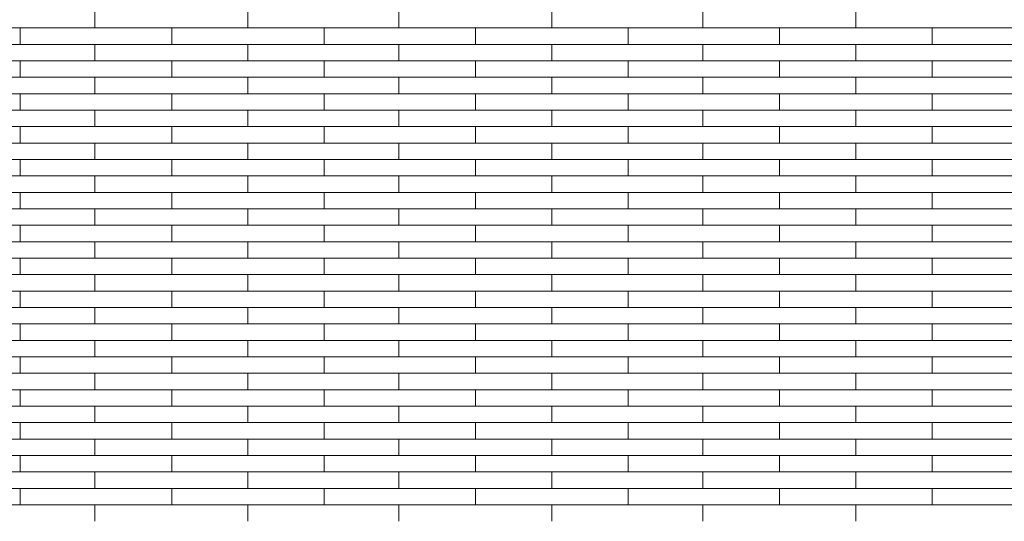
# Model space of a CAD drawing. Header units: millimetres. Extents: x -94445 to -15191, y 1000 to 18261.
# Tile 75 of 108: x -44545 to -42606, y 12665 to 13652. Entities that reach past the tile are written whole.
import ezdxf

# ---------------------------------------------------------------- set-up
doc = ezdxf.new("R2010")
doc.units = ezdxf.units.MM
doc.header["$LTSCALE"] = 0.5
doc.header["$MEASUREMENT"] = 0
doc.linetypes.add('PLINE', pattern=[0])
doc.layers.add('26-- Yttertak', color=7, linetype='Continuous')
doc.layers.add('262- Taktekking', color=7, linetype='Continuous', lineweight=0)

# ---------------------------------------------------------------- blocks, each defined once
blk = doc.blocks.new('*X19')
at = {"layer": '262- Taktekking', "linetype": 'PLINE'}
for p, q in [((-44397.2, 13636), (-44397.2, 13668.4)), ((-44095.7, 13636), (-44095.7, 13668.4)), ((-43798.7, 13636), (-43798.7, 13668.4)), ((-43497.2, 13636), (-43497.2, 13668.4)), ((-43200.2, 13636), (-43200.2, 13668.4)), ((-42898.7, 13636), (-42898.7, 13668.4)), ((-44844.2, 13636), (-44544.2, 13636)), ((-44544.2, 13603.7), (-44544.2, 13636)), ((-44544.2, 13636), (-44245.7, 13636)), ((-44245.7, 13636), (-43945.7, 13636)), ((-44245.7, 13603.7), (-44245.7, 13636)), ((-43945.7, 13603.7), (-43945.7, 13636)), ((-43945.7, 13636), (-43647.2, 13636)), ((-43647.2, 13636), (-43347.2, 13636)), ((-43647.2, 13603.7), (-43647.2, 13636)), ((-43347.2, 13603.7), (-43347.2, 13636)), ((-43347.2, 13636), (-43048.7, 13636)), ((-43048.7, 13636), (-42748.7, 13636)), ((-43048.7, 13603.7), (-43048.7, 13636)), ((-42748.7, 13603.7), (-42748.7, 13636)), ((-42748.7, 13636), (-42450.2, 13636)), ((-44844.2, 13603.7), (-44544.2, 13603.7)), ((-44544.2, 13603.7), (-44245.7, 13603.7)), ((-44397.2, 13571.3), (-44397.2, 13603.7)), ((-44245.7, 13603.7), (-43945.7, 13603.7)), ((-44245.7, 13603.7), (-44146.2, 13603.7)), ((-44146.2, 13603.7), (-43947.2, 13603.7)), ((-44095.7, 13571.3), (-44095.7, 13603.7)), ((-43945.7, 13603.7), (-43647.2, 13603.7)), ((-43798.7, 13571.3), (-43798.7, 13603.7)), ((-43647.2, 13603.7), (-43347.2, 13603.7)), ((-43647.2, 13603.7), (-43547.7, 13603.7)), ((-43547.7, 13603.7), (-43348.7, 13603.7)), ((-43497.2, 13571.3), (-43497.2, 13603.7)), ((-43347.2, 13603.7), (-43048.7, 13603.7)), ((-43200.2, 13571.3), (-43200.2, 13603.7)), ((-43048.7, 13603.7), (-42748.7, 13603.7)), ((-43048.7, 13603.7), (-42949.2, 13603.7)), ((-42949.2, 13603.7), (-42750.2, 13603.7)), ((-42898.7, 13571.3), (-42898.7, 13603.7)), ((-42748.7, 13603.7), (-42450.2, 13603.7)), ((-44844.2, 13571.3), (-44544.2, 13571.3)), ((-44544.2, 13539), (-44544.2, 13571.3)), ((-44544.2, 13571.3), (-44245.7, 13571.3)), ((-44245.7, 13571.3), (-43945.7, 13571.3)), ((-44245.7, 13539), (-44245.7, 13571.3)), ((-43945.7, 13539), (-43945.7, 13571.3)), ((-43945.7, 13571.3), (-43647.2, 13571.3)), ((-43647.2, 13571.3), (-43347.2, 13571.3)), ((-43647.2, 13539), (-43647.2, 13571.3)), ((-43347.2, 13539), (-43347.2, 13571.3)), ((-43347.2, 13571.3), (-43048.7, 13571.3)), ((-43048.7, 13571.3), (-42748.7, 13571.3)), ((-43048.7, 13539), (-43048.7, 13571.3)), ((-42748.7, 13539), (-42748.7, 13571.3)), ((-42748.7, 13571.3), (-42450.2, 13571.3)), ((-44844.2, 13539), (-44544.2, 13539)), ((-44544.2, 13539), (-44245.7, 13539)), ((-44397.2, 13506.6), (-44397.2, 13539)), ((-44245.7, 13539), (-43945.7, 13539)), ((-44245.7, 13539), (-44146.2, 13539)), ((-44146.2, 13539), (-43947.2, 13539)), ((-44095.7, 13506.6), (-44095.7, 13539)), ((-43945.7, 13539), (-43647.2, 13539)), ((-43798.7, 13506.6), (-43798.7, 13539)), ((-43647.2, 13539), (-43347.2, 13539)), ((-43647.2, 13539), (-43547.7, 13539)), ((-43547.7, 13539), (-43348.7, 13539)), ((-43497.2, 13506.6), (-43497.2, 13539)), ((-43347.2, 13539), (-43048.7, 13539)), ((-43200.2, 13506.6), (-43200.2, 13539)), ((-43048.7, 13539), (-42748.7, 13539)), ((-43048.7, 13539), (-42949.2, 13539)), ((-42949.2, 13539), (-42750.2, 13539)), ((-42898.7, 13506.6), (-42898.7, 13539)), ((-42748.7, 13539), (-42450.2, 13539)), ((-44844.2, 13506.6), (-44544.2, 13506.6)), ((-44544.2, 13474.3), (-44544.2, 13506.6)), ((-44544.2, 13506.6), (-44245.7, 13506.6)), ((-44245.7, 13506.6), (-43945.7, 13506.6)), ((-44245.7, 13474.3), (-44245.7, 13506.6)), ((-43945.7, 13474.3), (-43945.7, 13506.6)), ((-43945.7, 13506.6), (-43647.2, 13506.6)), ((-43647.2, 13506.6), (-43347.2, 13506.6)), ((-43647.2, 13474.3), (-43647.2, 13506.6)), ((-43347.2, 13474.3), (-43347.2, 13506.6)), ((-43347.2, 13506.6), (-43048.7, 13506.6)), ((-43048.7, 13506.6), (-42748.7, 13506.6)), ((-43048.7, 13474.3), (-43048.7, 13506.6)), ((-42748.7, 13474.3), (-42748.7, 13506.6)), ((-42748.7, 13506.6), (-42450.2, 13506.6)), ((-44844.2, 13474.3), (-44544.2, 13474.3)), ((-44544.2, 13474.3), (-44245.7, 13474.3)), ((-44397.2, 13441.9), (-44397.2, 13474.3)), ((-44245.7, 13474.3), (-43945.7, 13474.3)), ((-44245.7, 13474.3), (-44146.2, 13474.3)), ((-44146.2, 13474.3), (-43947.2, 13474.3)), ((-44095.7, 13441.9), (-44095.7, 13474.3)), ((-43945.7, 13474.3), (-43647.2, 13474.3)), ((-43798.7, 13441.9), (-43798.7, 13474.3)), ((-43647.2, 13474.3), (-43347.2, 13474.3)), ((-43647.2, 13474.3), (-43547.7, 13474.3)), ((-43547.7, 13474.3), (-43348.7, 13474.3)), ((-43497.2, 13441.9), (-43497.2, 13474.3)), ((-43347.2, 13474.3), (-43048.7, 13474.3)), ((-43200.2, 13441.9), (-43200.2, 13474.3)), ((-43048.7, 13474.3), (-42748.7, 13474.3)), ((-43048.7, 13474.3), (-42949.2, 13474.3)), ((-42949.2, 13474.3), (-42750.2, 13474.3)), ((-42898.7, 13441.9), (-42898.7, 13474.3)), ((-42748.7, 13474.3), (-42450.2, 13474.3)), ((-44844.2, 13441.9), (-44544.2, 13441.9)), ((-44544.2, 13409.6), (-44544.2, 13441.9)), ((-44544.2, 13441.9), (-44245.7, 13441.9)), ((-44245.7, 13441.9), (-43945.7, 13441.9)), ((-44245.7, 13409.6), (-44245.7, 13441.9)), ((-43945.7, 13409.6), (-43945.7, 13441.9)), ((-43945.7, 13441.9), (-43647.2, 13441.9)), ((-43647.2, 13441.9), (-43347.2, 13441.9)), ((-43647.2, 13409.6), (-43647.2, 13441.9)), ((-43347.2, 13409.6), (-43347.2, 13441.9)), ((-43347.2, 13441.9), (-43048.7, 13441.9)), ((-43048.7, 13441.9), (-42748.7, 13441.9)), ((-43048.7, 13409.6), (-43048.7, 13441.9)), ((-42748.7, 13409.6), (-42748.7, 13441.9)), ((-42748.7, 13441.9), (-42450.2, 13441.9)), ((-44844.2, 13409.6), (-44544.2, 13409.6)), ((-44544.2, 13409.6), (-44245.7, 13409.6)), ((-44397.2, 13377.2), (-44397.2, 13409.6)), ((-44245.7, 13409.6), (-43945.7, 13409.6)), ((-44245.7, 13409.6), (-44146.2, 13409.6)), ((-44146.2, 13409.6), (-43947.2, 13409.6)), ((-44095.7, 13377.2), (-44095.7, 13409.6)), ((-43945.7, 13409.6), (-43647.2, 13409.6)), ((-43798.7, 13377.2), (-43798.7, 13409.6)), ((-43647.2, 13409.6), (-43347.2, 13409.6)), ((-43647.2, 13409.6), (-43547.7, 13409.6)), ((-43547.7, 13409.6), (-43348.7, 13409.6)), ((-43497.2, 13377.2), (-43497.2, 13409.6)), ((-43347.2, 13409.6), (-43048.7, 13409.6)), ((-43200.2, 13377.2), (-43200.2, 13409.6)), ((-43048.7, 13409.6), (-42748.7, 13409.6)), ((-43048.7, 13409.6), (-42949.2, 13409.6)), ((-42949.2, 13409.6), (-42750.2, 13409.6)), ((-42898.7, 13377.2), (-42898.7, 13409.6)), ((-42748.7, 13409.6), (-42450.2, 13409.6)), ((-44844.2, 13377.2), (-44544.2, 13377.2)), ((-44544.2, 13344.9), (-44544.2, 13377.2)), ((-44544.2, 13377.2), (-44245.7, 13377.2)), ((-44245.7, 13377.2), (-43945.7, 13377.2)), ((-44245.7, 13344.9), (-44245.7, 13377.2)), ((-43945.7, 13344.9), (-43945.7, 13377.2)), ((-43945.7, 13377.2), (-43647.2, 13377.2)), ((-43647.2, 13377.2), (-43347.2, 13377.2)), ((-43647.2, 13344.9), (-43647.2, 13377.2)), ((-43347.2, 13344.9), (-43347.2, 13377.2)), ((-43347.2, 13377.2), (-43048.7, 13377.2)), ((-43048.7, 13377.2), (-42748.7, 13377.2)), ((-43048.7, 13344.9), (-43048.7, 13377.2)), ((-42748.7, 13344.9), (-42748.7, 13377.2)), ((-42748.7, 13377.2), (-42450.2, 13377.2)), ((-44844.2, 13344.9), (-44544.2, 13344.9)), ((-44544.2, 13344.9), (-44245.7, 13344.9)), ((-44397.2, 13312.5), (-44397.2, 13344.9)), ((-44245.7, 13344.9), (-43945.7, 13344.9)), ((-44245.7, 13344.9), (-44146.2, 13344.9)), ((-44146.2, 13344.9), (-43947.2, 13344.9)), ((-44095.7, 13312.5), (-44095.7, 13344.9)), ((-43945.7, 13344.9), (-43647.2, 13344.9)), ((-43798.7, 13312.5), (-43798.7, 13344.9)), ((-43647.2, 13344.9), (-43347.2, 13344.9)), ((-43647.2, 13344.9), (-43547.7, 13344.9)), ((-43547.7, 13344.9), (-43348.7, 13344.9)), ((-43497.2, 13312.5), (-43497.2, 13344.9)), ((-43347.2, 13344.9), (-43048.7, 13344.9)), ((-43200.2, 13312.5), (-43200.2, 13344.9)), ((-43048.7, 13344.9), (-42748.7, 13344.9)), ((-43048.7, 13344.9), (-42949.2, 13344.9)), ((-42949.2, 13344.9), (-42750.2, 13344.9)), ((-42898.7, 13312.5), (-42898.7, 13344.9)), ((-42748.7, 13344.9), (-42450.2, 13344.9)), ((-44844.2, 13312.5), (-44544.2, 13312.5)), ((-44544.2, 13280.2), (-44544.2, 13312.5)), ((-44544.2, 13312.5), (-44245.7, 13312.5)), ((-44245.7, 13312.5), (-43945.7, 13312.5)), ((-44245.7, 13280.2), (-44245.7, 13312.5)), ((-43945.7, 13280.2), (-43945.7, 13312.5)), ((-43945.7, 13312.5), (-43647.2, 13312.5)), ((-43647.2, 13312.5), (-43347.2, 13312.5)), ((-43647.2, 13280.2), (-43647.2, 13312.5)), ((-43347.2, 13280.2), (-43347.2, 13312.5)), ((-43347.2, 13312.5), (-43048.7, 13312.5)), ((-43048.7, 13312.5), (-42748.7, 13312.5)), ((-43048.7, 13280.2), (-43048.7, 13312.5)), ((-42748.7, 13280.2), (-42748.7, 13312.5)), ((-42748.7, 13312.5), (-42450.2, 13312.5)), ((-44844.2, 13280.2), (-44544.2, 13280.2)), ((-44544.2, 13280.2), (-44245.7, 13280.2)), ((-44397.2, 13247.8), (-44397.2, 13280.2)), ((-44245.7, 13280.2), (-43945.7, 13280.2)), ((-44245.7, 13280.2), (-44146.2, 13280.2)), ((-44146.2, 13280.2), (-43947.2, 13280.2)), ((-44095.7, 13247.8), (-44095.7, 13280.2)), ((-43945.7, 13280.2), (-43647.2, 13280.2)), ((-43798.7, 13247.8), (-43798.7, 13280.2)), ((-43647.2, 13280.2), (-43347.2, 13280.2)), ((-43647.2, 13280.2), (-43547.7, 13280.2)), ((-43547.7, 13280.2), (-43348.7, 13280.2)), ((-43497.2, 13247.8), (-43497.2, 13280.2)), ((-43347.2, 13280.2), (-43048.7, 13280.2)), ((-43200.2, 13247.8), (-43200.2, 13280.2)), ((-43048.7, 13280.2), (-42748.7, 13280.2)), ((-43048.7, 13280.2), (-42949.2, 13280.2)), ((-42949.2, 13280.2), (-42750.2, 13280.2)), ((-42898.7, 13247.8), (-42898.7, 13280.2)), ((-42748.7, 13280.2), (-42450.2, 13280.2)), ((-44844.2, 13247.8), (-44544.2, 13247.8)), ((-44544.2, 13215.5), (-44544.2, 13247.8)), ((-44544.2, 13247.8), (-44245.7, 13247.8)), ((-44245.7, 13247.8), (-43945.7, 13247.8)), ((-44245.7, 13215.5), (-44245.7, 13247.8)), ((-43945.7, 13215.5), (-43945.7, 13247.8)), ((-43945.7, 13247.8), (-43647.2, 13247.8)), ((-43647.2, 13247.8), (-43347.2, 13247.8)), ((-43647.2, 13215.5), (-43647.2, 13247.8)), ((-43347.2, 13215.5), (-43347.2, 13247.8)), ((-43347.2, 13247.8), (-43048.7, 13247.8)), ((-43048.7, 13247.8), (-42748.7, 13247.8)), ((-43048.7, 13215.5), (-43048.7, 13247.8)), ((-42748.7, 13215.5), (-42748.7, 13247.8)), ((-42748.7, 13247.8), (-42450.2, 13247.8)), ((-44844.2, 13215.5), (-44544.2, 13215.5)), ((-44544.2, 13215.5), (-44245.7, 13215.5)), ((-44397.2, 13183.1), (-44397.2, 13215.5)), ((-44245.7, 13215.5), (-43945.7, 13215.5)), ((-44245.7, 13215.5), (-44146.2, 13215.5)), ((-44146.2, 13215.5), (-43947.2, 13215.5)), ((-44095.7, 13183.1), (-44095.7, 13215.5)), ((-43945.7, 13215.5), (-43647.2, 13215.5)), ((-43798.7, 13183.1), (-43798.7, 13215.5)), ((-43647.2, 13215.5), (-43347.2, 13215.5)), ((-43647.2, 13215.5), (-43547.7, 13215.5)), ((-43547.7, 13215.5), (-43348.7, 13215.5)), ((-43497.2, 13183.1), (-43497.2, 13215.5)), ((-43347.2, 13215.5), (-43048.7, 13215.5)), ((-43200.2, 13183.1), (-43200.2, 13215.5)), ((-43048.7, 13215.5), (-42748.7, 13215.5)), ((-43048.7, 13215.5), (-42949.2, 13215.5)), ((-42949.2, 13215.5), (-42750.2, 13215.5)), ((-42898.7, 13183.1), (-42898.7, 13215.5)), ((-42748.7, 13215.5), (-42450.2, 13215.5)), ((-44844.2, 13183.1), (-44544.2, 13183.1)), ((-44544.2, 13150.8), (-44544.2, 13183.1)), ((-44544.2, 13183.1), (-44245.7, 13183.1)), ((-44245.7, 13183.1), (-43945.7, 13183.1)), ((-44245.7, 13150.8), (-44245.7, 13183.1)), ((-43945.7, 13150.8), (-43945.7, 13183.1)), ((-43945.7, 13183.1), (-43647.2, 13183.1)), ((-43647.2, 13183.1), (-43347.2, 13183.1)), ((-43647.2, 13150.8), (-43647.2, 13183.1)), ((-43347.2, 13150.8), (-43347.2, 13183.1)), ((-43347.2, 13183.1), (-43048.7, 13183.1)), ((-43048.7, 13183.1), (-42748.7, 13183.1)), ((-43048.7, 13150.8), (-43048.7, 13183.1)), ((-42748.7, 13150.8), (-42748.7, 13183.1)), ((-42748.7, 13183.1), (-42450.2, 13183.1)), ((-44844.2, 13150.8), (-44544.2, 13150.8)), ((-44544.2, 13150.8), (-44245.7, 13150.8)), ((-44397.2, 13118.4), (-44397.2, 13150.8)), ((-44245.7, 13150.8), (-43945.7, 13150.8)), ((-44245.7, 13150.8), (-44146.2, 13150.8)), ((-44146.2, 13150.8), (-43947.2, 13150.8)), ((-44095.7, 13118.4), (-44095.7, 13150.8)), ((-43945.7, 13150.8), (-43647.2, 13150.8)), ((-43798.7, 13118.4), (-43798.7, 13150.8)), ((-43647.2, 13150.8), (-43347.2, 13150.8)), ((-43647.2, 13150.8), (-43547.7, 13150.8)), ((-43547.7, 13150.8), (-43348.7, 13150.8)), ((-43497.2, 13118.4), (-43497.2, 13150.8)), ((-43347.2, 13150.8), (-43048.7, 13150.8)), ((-43200.2, 13118.4), (-43200.2, 13150.8)), ((-43048.7, 13150.8), (-42748.7, 13150.8)), ((-43048.7, 13150.8), (-42949.2, 13150.8)), ((-42949.2, 13150.8), (-42750.2, 13150.8)), ((-42898.7, 13118.4), (-42898.7, 13150.8)), ((-42748.7, 13150.8), (-42450.2, 13150.8)), ((-44844.2, 13118.4), (-44544.2, 13118.4)), ((-44544.2, 13086.1), (-44544.2, 13118.4)), ((-44544.2, 13118.4), (-44245.7, 13118.4)), ((-44245.7, 13118.4), (-43945.7, 13118.4)), ((-44245.7, 13086.1), (-44245.7, 13118.4)), ((-43945.7, 13086.1), (-43945.7, 13118.4)), ((-43945.7, 13118.4), (-43647.2, 13118.4)), ((-43647.2, 13118.4), (-43347.2, 13118.4)), ((-43647.2, 13086.1), (-43647.2, 13118.4)), ((-43347.2, 13086.1), (-43347.2, 13118.4)), ((-43347.2, 13118.4), (-43048.7, 13118.4)), ((-43048.7, 13118.4), (-42748.7, 13118.4)), ((-43048.7, 13086.1), (-43048.7, 13118.4)), ((-42748.7, 13086.1), (-42748.7, 13118.4)), ((-42748.7, 13118.4), (-42450.2, 13118.4)), ((-44844.2, 13086.1), (-44544.2, 13086.1)), ((-44544.2, 13086.1), (-44245.7, 13086.1)), ((-44397.2, 13053.7), (-44397.2, 13086.1)), ((-44245.7, 13086.1), (-43945.7, 13086.1)), ((-44245.7, 13086.1), (-44146.2, 13086.1)), ((-44146.2, 13086.1), (-43947.2, 13086.1)), ((-44095.7, 13053.7), (-44095.7, 13086.1)), ((-43945.7, 13086.1), (-43647.2, 13086.1)), ((-43798.7, 13053.7), (-43798.7, 13086.1)), ((-43647.2, 13086.1), (-43347.2, 13086.1)), ((-43647.2, 13086.1), (-43547.7, 13086.1)), ((-43547.7, 13086.1), (-43348.7, 13086.1)), ((-43497.2, 13053.7), (-43497.2, 13086.1)), ((-43347.2, 13086.1), (-43048.7, 13086.1)), ((-43200.2, 13053.7), (-43200.2, 13086.1)), ((-43048.7, 13086.1), (-42748.7, 13086.1)), ((-43048.7, 13086.1), (-42949.2, 13086.1)), ((-42949.2, 13086.1), (-42750.2, 13086.1)), ((-42898.7, 13053.7), (-42898.7, 13086.1)), ((-42748.7, 13086.1), (-42450.2, 13086.1)), ((-44844.2, 13053.7), (-44544.2, 13053.7)), ((-44544.2, 13021.4), (-44544.2, 13053.7)), ((-44544.2, 13053.7), (-44245.7, 13053.7)), ((-44245.7, 13053.7), (-43945.7, 13053.7)), ((-44245.7, 13021.4), (-44245.7, 13053.7)), ((-43945.7, 13021.4), (-43945.7, 13053.7)), ((-43945.7, 13053.7), (-43647.2, 13053.7)), ((-43647.2, 13053.7), (-43347.2, 13053.7)), ((-43647.2, 13021.4), (-43647.2, 13053.7)), ((-43347.2, 13021.4), (-43347.2, 13053.7)), ((-43347.2, 13053.7), (-43048.7, 13053.7)), ((-43048.7, 13053.7), (-42748.7, 13053.7)), ((-43048.7, 13021.4), (-43048.7, 13053.7)), ((-42748.7, 13021.4), (-42748.7, 13053.7)), ((-42748.7, 13053.7), (-42450.2, 13053.7)), ((-44844.2, 13021.4), (-44544.2, 13021.4)), ((-44544.2, 13021.4), (-44245.7, 13021.4)), ((-44397.2, 12989), (-44397.2, 13021.4)), ((-44245.7, 13021.4), (-43945.7, 13021.4)), ((-44245.7, 13021.4), (-44146.2, 13021.4)), ((-44146.2, 13021.4), (-43947.2, 13021.4)), ((-44095.7, 12989), (-44095.7, 13021.4)), ((-43945.7, 13021.4), (-43647.2, 13021.4)), ((-43798.7, 12989), (-43798.7, 13021.4)), ((-43647.2, 13021.4), (-43347.2, 13021.4)), ((-43647.2, 13021.4), (-43547.7, 13021.4)), ((-43547.7, 13021.4), (-43348.7, 13021.4)), ((-43497.2, 12989), (-43497.2, 13021.4)), ((-43347.2, 13021.4), (-43048.7, 13021.4)), ((-43200.2, 12989), (-43200.2, 13021.4)), ((-43048.7, 13021.4), (-42748.7, 13021.4)), ((-43048.7, 13021.4), (-42949.2, 13021.4)), ((-42949.2, 13021.4), (-42750.2, 13021.4)), ((-42898.7, 12989), (-42898.7, 13021.4)), ((-42748.7, 13021.4), (-42450.2, 13021.4)), ((-44844.2, 12989), (-44544.2, 12989)), ((-44544.2, 12956.6), (-44544.2, 12989)), ((-44544.2, 12989), (-44245.7, 12989)), ((-44245.7, 12989), (-43945.7, 12989)), ((-44245.7, 12956.6), (-44245.7, 12989)), ((-43945.7, 12956.6), (-43945.7, 12989)), ((-43945.7, 12989), (-43647.2, 12989)), ((-43647.2, 12989), (-43347.2, 12989)), ((-43647.2, 12956.6), (-43647.2, 12989)), ((-43347.2, 12956.6), (-43347.2, 12989)), ((-43347.2, 12989), (-43048.7, 12989)), ((-43048.7, 12989), (-42748.7, 12989)), ((-43048.7, 12956.6), (-43048.7, 12989)), ((-42748.7, 12956.6), (-42748.7, 12989)), ((-42748.7, 12989), (-42450.2, 12989)), ((-44844.2, 12956.6), (-44544.2, 12956.6)), ((-44544.2, 12956.6), (-44245.7, 12956.6)), ((-44397.2, 12924.3), (-44397.2, 12956.6)), ((-44245.7, 12956.6), (-43945.7, 12956.6)), ((-44245.7, 12956.6), (-44146.2, 12956.6)), ((-44146.2, 12956.6), (-43947.2, 12956.6)), ((-44095.7, 12924.3), (-44095.7, 12956.6)), ((-43945.7, 12956.6), (-43647.2, 12956.6)), ((-43798.7, 12924.3), (-43798.7, 12956.6)), ((-43647.2, 12956.6), (-43347.2, 12956.6)), ((-43647.2, 12956.6), (-43547.7, 12956.6)), ((-43547.7, 12956.6), (-43348.7, 12956.6)), ((-43497.2, 12924.3), (-43497.2, 12956.6)), ((-43347.2, 12956.6), (-43048.7, 12956.6)), ((-43200.2, 12924.3), (-43200.2, 12956.6)), ((-43048.7, 12956.6), (-42748.7, 12956.6)), ((-43048.7, 12956.6), (-42949.2, 12956.6)), ((-42949.2, 12956.6), (-42750.2, 12956.6)), ((-42898.7, 12924.3), (-42898.7, 12956.6)), ((-42748.7, 12956.6), (-42450.2, 12956.6)), ((-44844.2, 12924.3), (-44544.2, 12924.3)), ((-44544.2, 12891.9), (-44544.2, 12924.3)), ((-44544.2, 12924.3), (-44245.7, 12924.3)), ((-44245.7, 12924.3), (-43945.7, 12924.3)), ((-44245.7, 12891.9), (-44245.7, 12924.3)), ((-43945.7, 12891.9), (-43945.7, 12924.3)), ((-43945.7, 12924.3), (-43647.2, 12924.3)), ((-43647.2, 12924.3), (-43347.2, 12924.3)), ((-43647.2, 12891.9), (-43647.2, 12924.3)), ((-43347.2, 12891.9), (-43347.2, 12924.3)), ((-43347.2, 12924.3), (-43048.7, 12924.3)), ((-43048.7, 12924.3), (-42748.7, 12924.3)), ((-43048.7, 12891.9), (-43048.7, 12924.3)), ((-42748.7, 12891.9), (-42748.7, 12924.3)), ((-42748.7, 12924.3), (-42450.2, 12924.3)), ((-44844.2, 12891.9), (-44544.2, 12891.9)), ((-44544.2, 12891.9), (-44245.7, 12891.9)), ((-44397.2, 12859.6), (-44397.2, 12891.9)), ((-44245.7, 12891.9), (-43945.7, 12891.9)), ((-44245.7, 12891.9), (-44146.2, 12891.9)), ((-44146.2, 12891.9), (-43947.2, 12891.9)), ((-44095.7, 12859.6), (-44095.7, 12891.9)), ((-43945.7, 12891.9), (-43647.2, 12891.9)), ((-43798.7, 12859.6), (-43798.7, 12891.9)), ((-43647.2, 12891.9), (-43347.2, 12891.9)), ((-43647.2, 12891.9), (-43547.7, 12891.9)), ((-43547.7, 12891.9), (-43348.7, 12891.9)), ((-43497.2, 12859.6), (-43497.2, 12891.9)), ((-43347.2, 12891.9), (-43048.7, 12891.9)), ((-43200.2, 12859.6), (-43200.2, 12891.9)), ((-43048.7, 12891.9), (-42748.7, 12891.9)), ((-43048.7, 12891.9), (-42949.2, 12891.9)), ((-42949.2, 12891.9), (-42750.2, 12891.9)), ((-42898.7, 12859.6), (-42898.7, 12891.9)), ((-42748.7, 12891.9), (-42450.2, 12891.9)), ((-44844.2, 12859.6), (-44544.2, 12859.6)), ((-44544.2, 12827.2), (-44544.2, 12859.6)), ((-44544.2, 12859.6), (-44245.7, 12859.6)), ((-44245.7, 12859.6), (-43945.7, 12859.6)), ((-44245.7, 12827.2), (-44245.7, 12859.6)), ((-43945.7, 12827.2), (-43945.7, 12859.6)), ((-43945.7, 12859.6), (-43647.2, 12859.6)), ((-43647.2, 12859.6), (-43347.2, 12859.6)), ((-43647.2, 12827.2), (-43647.2, 12859.6)), ((-43347.2, 12827.2), (-43347.2, 12859.6)), ((-43347.2, 12859.6), (-43048.7, 12859.6)), ((-43048.7, 12859.6), (-42748.7, 12859.6)), ((-43048.7, 12827.2), (-43048.7, 12859.6)), ((-42748.7, 12827.2), (-42748.7, 12859.6)), ((-42748.7, 12859.6), (-42450.2, 12859.6)), ((-44844.2, 12827.2), (-44544.2, 12827.2)), ((-44544.2, 12827.2), (-44245.7, 12827.2)), ((-44397.2, 12794.9), (-44397.2, 12827.2)), ((-44245.7, 12827.2), (-43945.7, 12827.2)), ((-44245.7, 12827.2), (-44146.2, 12827.2)), ((-44146.2, 12827.2), (-43947.2, 12827.2)), ((-44095.7, 12794.9), (-44095.7, 12827.2)), ((-43945.7, 12827.2), (-43647.2, 12827.2)), ((-43798.7, 12794.9), (-43798.7, 12827.2)), ((-43647.2, 12827.2), (-43347.2, 12827.2)), ((-43647.2, 12827.2), (-43547.7, 12827.2)), ((-43547.7, 12827.2), (-43348.7, 12827.2)), ((-43497.2, 12794.9), (-43497.2, 12827.2)), ((-43347.2, 12827.2), (-43048.7, 12827.2)), ((-43200.2, 12794.9), (-43200.2, 12827.2)), ((-43048.7, 12827.2), (-42748.7, 12827.2)), ((-43048.7, 12827.2), (-42949.2, 12827.2)), ((-42949.2, 12827.2), (-42750.2, 12827.2)), ((-42898.7, 12794.9), (-42898.7, 12827.2)), ((-42748.7, 12827.2), (-42450.2, 12827.2)), ((-44844.2, 12794.9), (-44544.2, 12794.9)), ((-44544.2, 12762.5), (-44544.2, 12794.9)), ((-44544.2, 12794.9), (-44245.7, 12794.9)), ((-44245.7, 12794.9), (-43945.7, 12794.9)), ((-44245.7, 12762.5), (-44245.7, 12794.9)), ((-43945.7, 12762.5), (-43945.7, 12794.9)), ((-43945.7, 12794.9), (-43647.2, 12794.9)), ((-43647.2, 12794.9), (-43347.2, 12794.9)), ((-43647.2, 12762.5), (-43647.2, 12794.9)), ((-43347.2, 12762.5), (-43347.2, 12794.9)), ((-43347.2, 12794.9), (-43048.7, 12794.9)), ((-43048.7, 12794.9), (-42748.7, 12794.9)), ((-43048.7, 12762.5), (-43048.7, 12794.9)), ((-42748.7, 12762.5), (-42748.7, 12794.9)), ((-42748.7, 12794.9), (-42450.2, 12794.9)), ((-44844.2, 12762.5), (-44544.2, 12762.5)), ((-44544.2, 12762.5), (-44245.7, 12762.5)), ((-44397.2, 12730.2), (-44397.2, 12762.5)), ((-44245.7, 12762.5), (-43945.7, 12762.5)), ((-44245.7, 12762.5), (-44146.2, 12762.5)), ((-44146.2, 12762.5), (-43947.2, 12762.5)), ((-44095.7, 12730.2), (-44095.7, 12762.5)), ((-43945.7, 12762.5), (-43647.2, 12762.5)), ((-43798.7, 12730.2), (-43798.7, 12762.5)), ((-43647.2, 12762.5), (-43347.2, 12762.5)), ((-43647.2, 12762.5), (-43547.7, 12762.5)), ((-43547.7, 12762.5), (-43348.7, 12762.5)), ((-43497.2, 12730.2), (-43497.2, 12762.5)), ((-43347.2, 12762.5), (-43048.7, 12762.5)), ((-43200.2, 12730.2), (-43200.2, 12762.5)), ((-43048.7, 12762.5), (-42748.7, 12762.5)), ((-43048.7, 12762.5), (-42949.2, 12762.5)), ((-42949.2, 12762.5), (-42750.2, 12762.5)), ((-42898.7, 12730.2), (-42898.7, 12762.5)), ((-42748.7, 12762.5), (-42450.2, 12762.5)), ((-44844.2, 12730.2), (-44544.2, 12730.2)), ((-44544.2, 12697.8), (-44544.2, 12730.2)), ((-44544.2, 12730.2), (-44245.7, 12730.2)), ((-44245.7, 12730.2), (-43945.7, 12730.2)), ((-44245.7, 12697.8), (-44245.7, 12730.2)), ((-43945.7, 12697.8), (-43945.7, 12730.2)), ((-43945.7, 12730.2), (-43647.2, 12730.2)), ((-43647.2, 12730.2), (-43347.2, 12730.2)), ((-43647.2, 12697.8), (-43647.2, 12730.2)), ((-43347.2, 12697.8), (-43347.2, 12730.2)), ((-43347.2, 12730.2), (-43048.7, 12730.2)), ((-43048.7, 12730.2), (-42748.7, 12730.2)), ((-43048.7, 12697.8), (-43048.7, 12730.2)), ((-42748.7, 12697.8), (-42748.7, 12730.2)), ((-42748.7, 12730.2), (-42450.2, 12730.2)), ((-44844.2, 12697.8), (-44544.2, 12697.8)), ((-44544.2, 12697.8), (-44245.7, 12697.8)), ((-44397.2, 12665.5), (-44397.2, 12697.8)), ((-44245.7, 12697.8), (-43945.7, 12697.8)), ((-44245.7, 12697.8), (-44146.2, 12697.8)), ((-44146.2, 12697.8), (-43947.2, 12697.8)), ((-44095.7, 12665.5), (-44095.7, 12697.8)), ((-43945.7, 12697.8), (-43647.2, 12697.8)), ((-43798.7, 12665.5), (-43798.7, 12697.8)), ((-43647.2, 12697.8), (-43347.2, 12697.8)), ((-43647.2, 12697.8), (-43547.7, 12697.8)), ((-43547.7, 12697.8), (-43348.7, 12697.8)), ((-43497.2, 12665.5), (-43497.2, 12697.8)), ((-43347.2, 12697.8), (-43048.7, 12697.8)), ((-43200.2, 12665.5), (-43200.2, 12697.8)), ((-43048.7, 12697.8), (-42748.7, 12697.8)), ((-43048.7, 12697.8), (-42949.2, 12697.8)), ((-42949.2, 12697.8), (-42750.2, 12697.8)), ((-42898.7, 12665.5), (-42898.7, 12697.8)), ((-42748.7, 12697.8), (-42450.2, 12697.8))]:
    blk.add_line(p, q, dxfattribs=at)

msp = doc.modelspace()

# ---------------------------------------------------------------- block references
at = {"layer": '26-- Yttertak'}
msp.add_blockref('*X19', (0, 0), dxfattribs=at)

doc.saveas('drawing.dxf')
